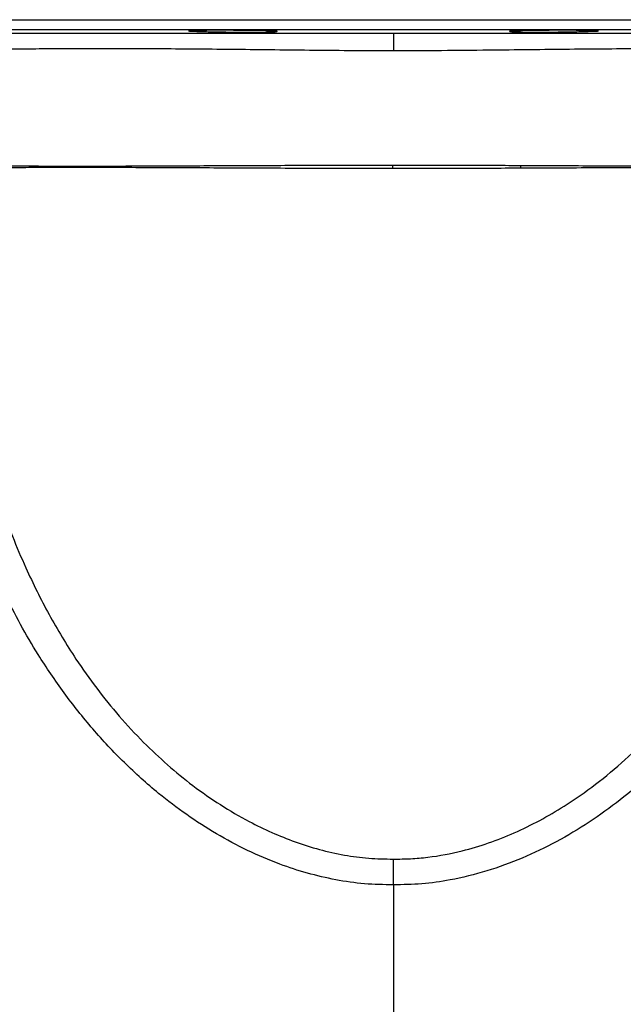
# Model space of a CAD drawing. Header units: millimetres. Extents: x 8 to 733, y 11 to 2128.
# Tile 3 of 11: x 202 to 378, y 292 to 580. Entities that reach past the tile are written whole.
import ezdxf

# ---------------------------------------------------------------- set-up
doc = ezdxf.new("R2010")
doc.units = ezdxf.units.MM

msp = doc.modelspace()

# ---------------------------------------------------------------- linework, layer by layer
at = {"color": 8, "linetype": 'Continuous', "lineweight": 25}
for p, q in [((108.22, 579.74), (513.22, 579.74)), ((510.27, 576.74), (111.17, 576.74))]:
    msp.add_line(p, q, dxfattribs=at)
at = {"color": 7, "linetype": 'Continuous', "lineweight": 25}
for p, q in [((255.1, 576.3), (255.1, 576.62)), ((366.34, 576.62), (366.34, 576.3)), ((310.72, 327.16), (310.72, 10.79))]:
    msp.add_line(p, q, dxfattribs=at)
at = {"color": 7, "linetype": 'Continuous', "lineweight": 25, "flags": 128}
for points in [[(310.72, 575.84), (310.72, 575.73), (310.72, 575.44), (310.72, 574.99), (310.72, 574.37), (310.72, 573.61), (310.72, 572.73), (310.72, 571.73), (310.72, 570.64)], [(310.51, 536.27), (310.51, 536.4), (310.51, 536.53), (310.51, 536.66), (310.51, 536.79), (310.51, 536.92), (310.51, 537.05), (310.51, 537.18), (310.51, 537.3)]]:
    msp.add_lwpolyline(points, dxfattribs=at)
at = {"color": 7, "linetype": 'Continuous', "lineweight": 25}
msp.add_arc((372.82, 534.91), 25.05, 174.7361, 176.6696, dxfattribs=at)
for points, knots in [([(159.94, 575.89), (159.99, 575.89), (160.11, 575.89), (161.5, 575.88), (163.96, 575.88), (167.53, 575.87), (172.1, 575.87), (177.61, 575.86), (184.03, 575.86), (191.41, 575.85), (199.66, 575.85), (208.65, 575.84), (218.4, 575.84), (228.9, 575.84), (240.03, 575.84), (251.61, 575.84), (263.67, 575.84), (276.19, 575.84), (288.34, 575.84), (299.88, 575.84), (307.1, 575.84), (310.72, 575.84)], [0, 0, 0, 0, 0.0324113, 0.0855851, 0.1387594, 0.1934637, 0.2481683, 0.3016231, 0.3550783, 0.410044, 0.4650094, 0.5191874, 0.573366, 0.6290814, 0.6847964, 0.7395864, 0.7943765, 0.8507723, 0.9071653, 0.9534492, 1, 1, 1, 1]), ([(250.9, 576.47), (250.97, 576.46), (251.13, 576.44), (251.83, 576.4), (253.01, 576.35), (254.31, 576.32), (255.1, 576.3)], [0, 0, 0, 0, 0.218586, 0.437198, 0.655806, 1, 1, 1, 1]), ([(276.84, 576.37), (276.83, 576.38), (276.82, 576.4), (276.38, 576.43), (275.59, 576.47), (274.44, 576.51), (273.01, 576.54), (271.31, 576.57), (269.4, 576.6), (267.33, 576.62), (265.17, 576.63), (262.97, 576.64), (260.8, 576.65), (258.71, 576.64), (256.61, 576.64), (254.75, 576.62), (253.22, 576.6), (252.1, 576.57), (251.33, 576.54), (250.91, 576.51), (250.92, 576.49), (250.92, 576.48)], [0, 0, 0, 0, 0.038732, 0.092438, 0.146144, 0.199851, 0.253558, 0.307261, 0.360964, 0.414661, 0.468358, 0.522047, 0.575737, 0.629422, 0.683107, 0.750051, 0.803746, 0.85744, 0.911134, 0.964828, 1, 1, 1, 1]), ([(255.1, 576.3), (255.42, 576.29), (256.23, 576.25), (258.48, 576.2), (261.77, 576.15), (265.49, 576.13), (269.2, 576.12), (272.46, 576.14), (275.02, 576.17), (275.79, 576.21), (276.17, 576.23)], [0, 0, 0, 0, 0.082402, 0.213523, 0.344634, 0.475726, 0.606797, 0.737858, 0.868921, 1, 1, 1, 1]), ([(276.27, 576.3), (276.38, 576.31), (276.69, 576.33), (276.79, 576.35), (276.86, 576.36)], [0, 0, 0, 0, 0.350785, 1, 1, 1, 1]), ([(276.28, 576.27), (276.33, 576.28), (276.41, 576.29), (276.3, 576.3), (276.27, 576.3)], [0, 0, 0, 0, 0.710616, 1, 1, 1, 1]), ([(310.72, 575.84), (314.74, 575.84), (322.78, 575.84), (334.86, 575.84), (346.89, 575.84), (358.7, 575.84), (370.13, 575.84), (381.19, 575.84), (391.88, 575.84), (402.21, 575.84), (411.97, 575.84), (421.2, 575.85), (429.7, 575.85), (437.29, 575.86), (443.87, 575.86), (449.48, 575.87), (454.13, 575.87), (457.71, 575.88), (460.11, 575.89), (461.4, 575.89), (461.47, 575.89), (461.5, 575.89)], [0, 0, 0, 0, 0.0516617, 0.1033287, 0.1564752, 0.2096233, 0.2618293, 0.3140358, 0.3676035, 0.4211709, 0.4760968, 0.5310221, 0.5875649, 0.6441072, 0.6986344, 0.7531613, 0.8093107, 0.8654597, 0.9193222, 0.9731845, 1, 1, 1, 1]), ([(344.59, 576.36), (344.66, 576.34), (344.77, 576.32), (345.08, 576.31), (345.17, 576.3)], [0, 0, 0, 0, 0.679024, 1, 1, 1, 1]), ([(370.53, 576.48), (370.53, 576.49), (370.52, 576.51), (370.07, 576.54), (369.28, 576.57), (368.13, 576.6), (366.7, 576.62), (365, 576.63), (363.09, 576.64), (361.03, 576.65), (358.86, 576.64), (356.66, 576.64), (354.49, 576.62), (352.4, 576.6), (350.3, 576.57), (348.44, 576.54), (346.91, 576.51), (345.79, 576.47), (345.02, 576.43), (344.6, 576.4), (344.61, 576.38), (344.61, 576.37)], [0, 0, 0, 0, 0.0388007, 0.0925063, 0.1462118, 0.1999118, 0.2536115, 0.3073044, 0.3609968, 0.4146831, 0.4683697, 0.5220537, 0.5757376, 0.6294239, 0.6831094, 0.7500637, 0.8037686, 0.8574722, 0.9111771, 0.9648819, 1, 1, 1, 1]), ([(345.17, 576.3), (345.13, 576.3), (345.03, 576.29), (345.1, 576.28), (345.15, 576.27)], [0, 0, 0, 0, 0.355101, 1, 1, 1, 1]), ([(345.3, 576.23), (345.69, 576.21), (346.49, 576.17), (349.08, 576.14), (352.36, 576.12), (356.08, 576.13), (359.79, 576.16), (363.06, 576.2), (365.25, 576.26), (366.04, 576.29), (366.34, 576.3)], [0, 0, 0, 0, 0.131692, 0.263368, 0.395022, 0.526659, 0.658293, 0.789938, 0.921604, 1, 1, 1, 1]), ([(366.34, 576.3), (367.16, 576.32), (368.49, 576.35), (369.67, 576.4), (370.34, 576.44), (370.48, 576.46), (370.55, 576.47)], [0, 0, 0, 0, 0.353628, 0.569079, 0.784531, 1, 1, 1, 1]), ([(185.77, 537.29), (187, 537.26), (188.34, 537.24), (191.23, 537.19), (192.78, 537.16), (196.09, 537.12), (197.85, 537.1), (200.64, 537.07), (201.6, 537.06), (203.56, 537.05), (204.57, 537.05), (206.64, 537.04), (207.7, 537.03), (209.88, 537.02), (210.99, 537.02), (213.26, 537.01), (214.41, 537.01), (216.76, 537.01), (217.95, 537.01), (221.59, 537.01), (224.09, 537.02), (227.96, 537.02), (229.27, 537.02), (231.93, 537.03), (233.28, 537.04), (237.39, 537.05), (240.2, 537.06), (243.83, 537.08), (244.56, 537.08), (246.03, 537.09), (246.77, 537.09), (248.99, 537.1), (250.49, 537.11), (255.01, 537.13), (258.06, 537.14), (264.26, 537.17), (267.4, 537.19), (273.77, 537.21), (277, 537.22), (281.91, 537.24), (283.55, 537.25), (286.87, 537.26), (288.54, 537.27), (293.58, 537.28), (296.95, 537.29), (303.71, 537.3), (307.1, 537.3), (310.51, 537.3)], [0, 0, 0, 0, 0.0625, 0.0625, 0.125, 0.125, 0.1875, 0.1875, 0.21875, 0.21875, 0.25, 0.25, 0.28125, 0.28125, 0.3125, 0.3125, 0.34375, 0.34375, 0.375, 0.375, 0.4375, 0.4375, 0.46875, 0.46875, 0.5, 0.5, 0.5625, 0.5625, 0.578125, 0.578125, 0.59375, 0.59375, 0.625, 0.625, 0.6875, 0.6875, 0.75, 0.75, 0.8125, 0.8125, 0.84375, 0.84375, 0.875, 0.875, 0.9375, 0.9375, 1, 1, 1, 1]), ([(310.51, 536.27), (306.84, 536.27), (299.49, 536.28), (288.54, 536.31), (277.75, 536.35), (267.22, 536.4), (257, 536.45), (247.16, 536.49), (237.74, 536.53), (228.75, 536.57), (220.26, 536.58), (212.33, 536.58), (205.08, 536.55), (198.93, 536.51), (193.8, 536.45), (189.5, 536.38), (187.13, 536.33), (185.94, 536.3)], [0, 0, 0, 0, 0.068081, 0.136412, 0.2047533, 0.2728484, 0.34084, 0.4090622, 0.4772898, 0.5452891, 0.6151675, 0.6852853, 0.7554076, 0.8252929, 0.8835059, 0.9417861, 1, 1, 1, 1]), ([(310.51, 537.3), (313.69, 537.3), (316.86, 537.3), (323.15, 537.29), (326.28, 537.28), (332.51, 537.27), (335.6, 537.26), (341.76, 537.24), (344.82, 537.22), (347.87, 537.21)], [0, 0, 0, 0, 0.25, 0.25, 0.5, 0.5, 0.75, 0.75, 1, 1, 1, 1]), ([(347.8, 536.37), (344.8, 536.36), (338.79, 536.33), (329.51, 536.3), (320.07, 536.27), (313.7, 536.27), (310.51, 536.27)], [0, 0, 0, 0, 0.247322, 0.494641, 0.747323, 1, 1, 1, 1]), ([(196.07, 438.33), (197.21, 435.19), (199.47, 428.91), (204.07, 418.1), (210.06, 406.01), (217.09, 394.33), (224.05, 384.49), (230.63, 376.35), (237.54, 368.9), (244.73, 362.14), (252.19, 356.04), (260.15, 350.47), (267.89, 345.95), (275.2, 342.39), (282.03, 339.64), (289.1, 337.41), (296.29, 335.8), (303.52, 334.8), (308.31, 334.74), (310.72, 334.7)], [0, 0, 0, 0, 0.060847, 0.121813, 0.214321, 0.306812, 0.370414, 0.434077, 0.497661, 0.555838, 0.61401, 0.673482, 0.732945, 0.777343, 0.821735, 0.867167, 0.912589, 0.956097, 1, 1, 1, 1]), ([(310.72, 334.7), (312.39, 334.71), (315.74, 334.73), (322.46, 335.34), (330.11, 336.78), (338.52, 339.31), (346.09, 342.3), (353.46, 345.91), (361.44, 350.57), (369.81, 356.42), (378.47, 363.65), (386.59, 371.63), (394, 380.13), (400.67, 388.97), (406.64, 398.04), (412.11, 407.57), (417.06, 417.5), (421.55, 427.78), (424.09, 434.81), (425.37, 438.33)], [0, 0, 0, 0, 0.030507, 0.061017, 0.123098, 0.172109, 0.22113, 0.271456, 0.321788, 0.389674, 0.457573, 0.527377, 0.59719, 0.663221, 0.729327, 0.795375, 0.863559, 0.931799, 1, 1, 1, 1]), ([(310.72, 327.16), (307.9, 327.21), (302.26, 327.32), (293.86, 328.55), (285.6, 330.48), (276.97, 333.3), (268.07, 337.11), (258.99, 341.97), (250.33, 347.56), (241.29, 354.42), (232.06, 362.72), (222.86, 372.58), (214.48, 383.14), (207.55, 393.41), (201.81, 403.13), (198.74, 409.2), (197.2, 412.23)], [0, 0, 0, 0, 0.056563, 0.113381, 0.170265, 0.226917, 0.295661, 0.364652, 0.433704, 0.502533, 0.592543, 0.682873, 0.773276, 0.863388, 0.931692, 1, 1, 1, 1]), ([(424.24, 412.23), (422.15, 408.16), (417.97, 400.02), (410.64, 388.39), (402.52, 377.31), (394.09, 367.58), (385.52, 359.14), (376.99, 351.9), (367.92, 345.36), (358.37, 339.63), (348.38, 334.83), (338.01, 331.03), (328.17, 328.61), (319.03, 327.31), (313.49, 327.21), (310.72, 327.16)], [0, 0, 0, 0, 0.091834, 0.18392, 0.275942, 0.367687, 0.442456, 0.517454, 0.592395, 0.667085, 0.740922, 0.814916, 0.888663, 0.944337, 1, 1, 1, 1]), ([(310.72, 327.16), (310.72, 328.29), (310.72, 330.54), (310.72, 333.04), (310.72, 334.29), (310.72, 334.68), (310.72, 334.7)], [0, 0, 0, 0, 0.394757, 0.789511, 0.989604, 1, 1, 1, 1])]:
    msp.add_open_spline(points, degree=3, knots=knots, dxfattribs=at)
at = {"color": 8, "linetype": 'Continuous', "lineweight": 25}
for points, knots in [([(310.72, 570.64), (306.87, 570.65), (299.17, 570.67), (287.59, 570.77), (276.06, 570.9), (264.72, 571.03), (253.73, 571.13), (243.07, 571.21), (232.78, 571.25), (222.95, 571.26), (213.73, 571.24), (205.12, 571.18), (197.19, 571.09), (190.11, 570.99), (183.98, 570.86), (178.74, 570.72), (174.41, 570.57), (171.06, 570.42), (168.78, 570.28), (167.47, 570.16), (167.43, 570.09), (167.41, 570.06)], [0, 0, 0, 0, 0.0512044, 0.1024136, 0.1550702, 0.2077281, 0.2597374, 0.3117463, 0.3651847, 0.4186231, 0.4720176, 0.5254121, 0.5803762, 0.6353405, 0.6884467, 0.7415528, 0.796207, 0.8508611, 0.9038591, 0.956857, 1, 1, 1, 1]), ([(454, 570.06), (454.04, 570.07), (454.19, 570.12), (453.39, 570.22), (451.64, 570.35), (448.81, 570.5), (445, 570.65), (440.28, 570.79), (434.66, 570.92), (428.11, 571.04), (420.71, 571.14), (412.57, 571.21), (403.71, 571.26), (394.09, 571.26), (383.86, 571.24), (373.2, 571.18), (362.09, 571.08), (350.51, 570.95), (338.02, 570.82), (327.04, 570.71), (317.75, 570.65), (313.06, 570.65), (310.72, 570.64)], [0, 0, 0, 0, 0.0188151, 0.0712957, 0.1237764, 0.1777721, 0.2317683, 0.2844379, 0.3371078, 0.3912859, 0.4454637, 0.4984915, 0.5515196, 0.6060828, 0.6606461, 0.7137636, 0.7668817, 0.8215228, 0.8761629, 0.9377618, 0.9688812, 1, 1, 1, 1]), ([(347.87, 537.21), (351.38, 537.2), (358.41, 537.17), (368.64, 537.11), (378.56, 537.07), (388, 537.04), (396.82, 537.01), (405.07, 537.01), (412.72, 537.02), (419.73, 537.06), (425.97, 537.12), (431.45, 537.2), (436.11, 537.3), (439.85, 537.4), (442.64, 537.49), (444.38, 537.58), (445.15, 537.64), (445, 537.66), (444.98, 537.66)], [0, 0, 0, 0, 0.063556, 0.127115, 0.192501, 0.257888, 0.321841, 0.385795, 0.451496, 0.517199, 0.583119, 0.649039, 0.716828, 0.784617, 0.851267, 0.917914, 0.986644, 1, 1, 1, 1]), ([(444.71, 535.9), (444.72, 535.91), (444.74, 535.94), (443.8, 536.01), (441.76, 536.11), (438.62, 536.22), (434.75, 536.32), (430.49, 536.4), (426.06, 536.47), (421.04, 536.52), (415.94, 536.56), (410.97, 536.57), (405.28, 536.58), (398.13, 536.58), (389.24, 536.56), (379.69, 536.52), (369.51, 536.47), (358.9, 536.42), (351.51, 536.39), (347.8, 536.37)], [0, 0, 0, 0, 0.032399, 0.100573, 0.16875, 0.239084, 0.309419, 0.362645, 0.415871, 0.470084, 0.524296, 0.56426, 0.604327, 0.669016, 0.733705, 0.800286, 0.866866, 0.933177, 1, 1, 1, 1])]:
    msp.add_open_spline(points, degree=3, knots=knots, dxfattribs=at)

doc.saveas('drawing.dxf')
